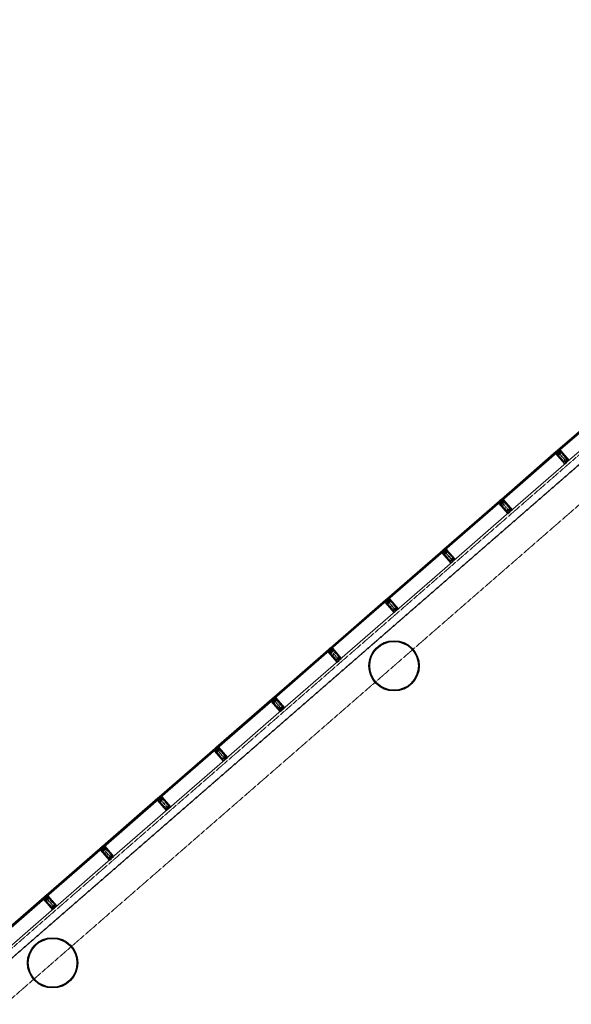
# Model space of a CAD drawing. Header units: millimetres. Extents: x 98667 to 994031, y -2704 to 533009.
# Tile 138 of 153: x 515683 to 526657, y 304836 to 324408. Entities that reach past the tile are written whole.
import ezdxf

# ---------------------------------------------------------------- set-up
doc = ezdxf.new("R2010")
doc.units = ezdxf.units.MM
for name, pattern in [('AP03000E0$0$CENTER', [50.8, 31.75, -6.35, 6.35, -6.35]), ('AP03000E0$0$HIDDEN', [9.525, 6.35, -3.175]), ('AP03000E0$0$HIDDENX2', [19.05, 12.7, -6.35])]:
    doc.linetypes.add(name, pattern=pattern)
doc.layers.add('A-COL ENCLOUSER INNER', color=1, linetype='Continuous')
doc.layers.add('A-COL ENCLOUSER OUTER', color=6, linetype='Continuous')
for name, color, linetype, lineweight in [('AP03000E0$0$A-FLOR-EDGE', 1, 'AP03000E0$0$HIDDENX2', 15), ('AP03000E0$0$A-GLAZ-FULL-EXTR', 2, 'Continuous', 20), ('AP03000E0$0$A-GLAZ-MULL-EXTR', 3, 'Continuous', 35), ('AP03000E0$0$A-WALL-FNSH', 1, 'Continuous', 15)]:
    doc.layers.add(name, color=color, linetype=linetype, lineweight=lineweight)
doc.layers.add('AP03000E0$0$A-GLAZ-FULL-OUTLINE', color=52, linetype='Continuous', plot=False)
doc.layers.add('AP03000E0$0$A-Slab Edge Guide', color=55, linetype='Continuous', lineweight=15, plot=False)

msp = doc.modelspace()

# ---------------------------------------------------------------- linework, layer by layer
at = {"color": 251, "linetype": 'AP03000E0$0$CENTER'}
for p, q in [((526568, 315613), (526372, 315839)), ((525436, 314629), (525240, 314855)), ((524304, 313644), (524108, 313871)), ((523172, 312660), (522975, 312887)), ((522040, 311676), (521843, 311903)), ((520908, 310692), (520711, 310919)), ((519776, 309708), (519579, 309935)), ((518644, 308724), (518447, 308950)), ((517512, 307740), (517315, 307966)), ((516380, 306756), (516183, 306982))]:
    msp.add_line(p, q, dxfattribs=at)
at = {"layer": 'A-COL ENCLOUSER INNER', "color": 251}
for centre, radius in [((523131, 311564), 494), ((523131, 311564), 485), ((516338, 305660), 494), ((516338, 305660), 485)]:
    msp.add_circle(centre, radius, dxfattribs=at)
at = {"layer": 'A-COL ENCLOUSER OUTER', "color": 251}
for centre in [(523131, 311564), (516338, 305660)]:
    msp.add_circle(centre, 500, dxfattribs=at)
at = {"layer": 'AP03000E0$0$A-FLOR-EDGE', "color": 251, "linetype": 'AP03000E0$0$HIDDEN'}
msp.add_line((461507, 258989), (576978, 359366), dxfattribs=at)
at = {"layer": 'AP03000E0$0$A-GLAZ-FULL-EXTR', "color": 251}
for p, q in [((526385, 315851), (527491, 316812)), ((527498, 316803), (526393, 315841)), ((526401, 315832), (527506, 316794)), ((527510, 316789), (526405, 315828)), ((526582, 315624), (527687, 316585)), ((525253, 314866), (526358, 315828)), ((526366, 315819), (525261, 314857)), ((525269, 314848), (526374, 315809)), ((526378, 315805), (525272, 314844)), ((526353, 315807), (526361, 315798)), ((526359, 315808), (526355, 315804)), ((526355, 315804), (526359, 315800)), ((526366, 315819), (526357, 315811)), ((526357, 315811), (526365, 315802)), ((526358, 315828), (526366, 315819)), ((526363, 315804), (526359, 315808)), ((526359, 315800), (526363, 315804)), ((526365, 315802), (526374, 315809)), ((526374, 315809), (526366, 315819)), ((526374, 315809), (526378, 315805)), ((526393, 315841), (526385, 315851)), ((526393, 315841), (526402, 315849)), ((526401, 315832), (526393, 315841)), ((526410, 315840), (526401, 315832)), ((526405, 315828), (526401, 315832)), ((526402, 315849), (526410, 315840)), ((526404, 315847), (526408, 315851)), ((526408, 315843), (526404, 315847)), ((526406, 315853), (526414, 315844)), ((526408, 315851), (526412, 315846)), ((526412, 315846), (526408, 315843)), ((525450, 314640), (526555, 315601)), ((524121, 313882), (525226, 314843)), ((525234, 314834), (524129, 313873)), ((524136, 313864), (525242, 314825)), ((525246, 314821), (524140, 313860)), ((525221, 314823), (525229, 314814)), ((525227, 314824), (525223, 314820)), ((525223, 314820), (525227, 314816)), ((525234, 314834), (525225, 314827)), ((525225, 314827), (525233, 314817)), ((525226, 314843), (525234, 314834)), ((525231, 314820), (525227, 314824)), ((525227, 314816), (525231, 314820)), ((525233, 314817), (525242, 314825)), ((525242, 314825), (525234, 314834)), ((525242, 314825), (525246, 314821)), ((525261, 314857), (525253, 314866)), ((525261, 314857), (525270, 314865)), ((525269, 314848), (525261, 314857)), ((525278, 314856), (525269, 314848)), ((525272, 314844), (525269, 314848)), ((525270, 314865), (525278, 314856)), ((525272, 314863), (525276, 314867)), ((525276, 314858), (525272, 314863)), ((525274, 314869), (525282, 314860)), ((525276, 314867), (525280, 314862)), ((525280, 314862), (525276, 314858)), ((524318, 313656), (525423, 314617)), ((522989, 312898), (524094, 313859)), ((524102, 313850), (522997, 312889)), ((523004, 312880), (524110, 313841)), ((524114, 313837), (523008, 312876)), ((524089, 313839), (524096, 313829)), ((524095, 313840), (524091, 313836)), ((524091, 313836), (524095, 313832)), ((524102, 313850), (524093, 313842)), ((524093, 313842), (524101, 313833)), ((524094, 313859), (524102, 313850)), ((524099, 313836), (524095, 313840)), ((524095, 313832), (524099, 313836)), ((524101, 313833), (524110, 313841)), ((524110, 313841), (524102, 313850)), ((524110, 313841), (524114, 313837)), ((524129, 313873), (524121, 313882)), ((524129, 313873), (524138, 313881)), ((524136, 313864), (524129, 313873)), ((524146, 313872), (524136, 313864)), ((524140, 313860), (524136, 313864)), ((524138, 313881), (524146, 313872)), ((524140, 313879), (524144, 313883)), ((524144, 313874), (524140, 313879)), ((524142, 313885), (524150, 313876)), ((524144, 313883), (524148, 313878)), ((524148, 313878), (524144, 313874)), ((523186, 312672), (524291, 313633)), ((521857, 311914), (522962, 312875)), ((522970, 312866), (521864, 311905)), ((521872, 311896), (522978, 312857)), ((522982, 312853), (521876, 311892)), ((522957, 312854), (522964, 312845)), ((522963, 312856), (522959, 312852)), ((522959, 312852), (522962, 312848)), ((522970, 312866), (522961, 312858)), ((522961, 312858), (522969, 312849)), ((522962, 312875), (522970, 312866)), ((522962, 312848), (522967, 312852)), ((522967, 312852), (522963, 312856)), ((522969, 312849), (522978, 312857)), ((522978, 312857), (522970, 312866)), ((522978, 312857), (522982, 312853)), ((522997, 312889), (522989, 312898)), ((522997, 312889), (523006, 312897)), ((523004, 312880), (522997, 312889)), ((523013, 312888), (523004, 312880)), ((523008, 312876), (523004, 312880)), ((523006, 312897), (523013, 312888)), ((523008, 312895), (523012, 312899)), ((523012, 312890), (523008, 312895)), ((523010, 312901), (523018, 312892)), ((523012, 312899), (523016, 312894)), ((523016, 312894), (523012, 312890)), ((522053, 311688), (523159, 312649)), ((520725, 310930), (521830, 311891)), ((521838, 311882), (520732, 310921)), ((520740, 310912), (521846, 311873)), ((521850, 311869), (520744, 310907)), ((521824, 311870), (521832, 311861)), ((521831, 311872), (521826, 311868)), ((521826, 311868), (521830, 311864)), ((521838, 311882), (521829, 311874)), ((521829, 311874), (521837, 311865)), ((521830, 311891), (521838, 311882)), ((521830, 311864), (521835, 311867)), ((521835, 311867), (521831, 311872)), ((521837, 311865), (521846, 311873)), ((521846, 311873), (521838, 311882)), ((521846, 311873), (521850, 311869)), ((521864, 311905), (521857, 311914)), ((521864, 311905), (521874, 311913)), ((521872, 311896), (521864, 311905)), ((521881, 311904), (521872, 311896)), ((521876, 311892), (521872, 311896)), ((521874, 311913), (521881, 311904)), ((521876, 311911), (521880, 311915)), ((521879, 311906), (521876, 311911)), ((521878, 311917), (521886, 311908)), ((521884, 311910), (521879, 311906)), ((521880, 311915), (521884, 311910)), ((520921, 310704), (522027, 311665)), ((519592, 309946), (520698, 310907)), ((520706, 310898), (519600, 309937)), ((519608, 309928), (520714, 310889)), ((520718, 310884), (519612, 309923)), ((520692, 310886), (520700, 310877)), ((520699, 310888), (520694, 310884)), ((520694, 310884), (520698, 310879)), ((520706, 310898), (520697, 310890)), ((520697, 310890), (520705, 310881)), ((520698, 310907), (520706, 310898)), ((520698, 310879), (520703, 310883)), ((520703, 310883), (520699, 310888)), ((520705, 310881), (520714, 310889)), ((520714, 310889), (520706, 310898)), ((520714, 310889), (520718, 310884)), ((520732, 310921), (520725, 310930)), ((520732, 310921), (520741, 310929)), ((520740, 310912), (520732, 310921)), ((520749, 310920), (520740, 310912)), ((520744, 310907), (520740, 310912)), ((520741, 310929), (520749, 310920)), ((520743, 310927), (520748, 310931)), ((520747, 310922), (520743, 310927)), ((520746, 310933), (520754, 310924)), ((520752, 310926), (520747, 310922)), ((520748, 310931), (520752, 310926)), ((519789, 309720), (520895, 310681)), ((518460, 308962), (519566, 309923)), ((519574, 309914), (518468, 308953)), ((518476, 308944), (519582, 309905)), ((519586, 309900), (518480, 308939)), ((519560, 309902), (519568, 309893)), ((519567, 309904), (519562, 309900)), ((519562, 309900), (519566, 309895)), ((519574, 309914), (519565, 309906)), ((519565, 309906), (519573, 309897)), ((519566, 309923), (519574, 309914)), ((519566, 309895), (519571, 309899)), ((519571, 309899), (519567, 309904)), ((519573, 309897), (519582, 309905)), ((519582, 309905), (519574, 309914)), ((519582, 309905), (519586, 309900)), ((519600, 309937), (519592, 309946)), ((519600, 309937), (519609, 309945)), ((519608, 309928), (519600, 309937)), ((519617, 309936), (519608, 309928)), ((519612, 309923), (519608, 309928)), ((519609, 309945), (519617, 309936)), ((519611, 309943), (519616, 309946)), ((519615, 309938), (519611, 309943)), ((519614, 309949), (519622, 309940)), ((519620, 309942), (519615, 309938)), ((519616, 309946), (519620, 309942)), ((518657, 308735), (519763, 309697)), ((517328, 307978), (518434, 308939)), ((518442, 308930), (517336, 307969)), ((517344, 307960), (518450, 308921)), ((518454, 308916), (517348, 307955)), ((518428, 308918), (518436, 308909)), ((518435, 308920), (518430, 308916)), ((518430, 308916), (518434, 308911)), ((518442, 308930), (518433, 308922)), ((518433, 308922), (518441, 308913)), ((518434, 308939), (518442, 308930)), ((518434, 308911), (518439, 308915)), ((518439, 308915), (518435, 308920)), ((518441, 308913), (518450, 308921)), ((518450, 308921), (518442, 308930)), ((518450, 308921), (518454, 308916)), ((518468, 308953), (518460, 308962)), ((518468, 308953), (518477, 308961)), ((518476, 308944), (518468, 308953)), ((518485, 308952), (518476, 308944)), ((518480, 308939), (518476, 308944)), ((518477, 308961), (518485, 308952)), ((518479, 308958), (518484, 308962)), ((518483, 308954), (518479, 308958)), ((518482, 308965), (518490, 308956)), ((518488, 308958), (518483, 308954)), ((518484, 308962), (518488, 308958)), ((517525, 307751), (518631, 308713)), ((516196, 306994), (517302, 307955)), ((517310, 307946), (516204, 306985)), ((516212, 306976), (517318, 307937)), ((517322, 307932), (516216, 306971)), ((517296, 307934), (517304, 307925)), ((517303, 307936), (517298, 307932)), ((517298, 307932), (517302, 307927)), ((517310, 307946), (517301, 307938)), ((517301, 307938), (517309, 307929)), ((517302, 307955), (517310, 307946)), ((517302, 307927), (517307, 307931)), ((517307, 307931), (517303, 307936)), ((517309, 307929), (517318, 307937)), ((517318, 307937), (517310, 307946)), ((517318, 307937), (517322, 307932)), ((517336, 307969), (517328, 307978)), ((517336, 307969), (517345, 307977)), ((517344, 307960), (517336, 307969)), ((517353, 307968), (517344, 307960)), ((517348, 307955), (517344, 307960)), ((517345, 307977), (517353, 307968)), ((517347, 307974), (517352, 307978)), ((517351, 307970), (517347, 307974)), ((517350, 307981), (517358, 307972)), ((517356, 307974), (517351, 307970)), ((517352, 307978), (517356, 307974)), ((516393, 306767), (517499, 307728)), ((515064, 306010), (516170, 306971)), ((516178, 306962), (515072, 306001)), ((515080, 305992), (516186, 306953)), ((516190, 306948), (515084, 305987)), ((516164, 306950), (516172, 306941)), ((516171, 306952), (516166, 306948)), ((516166, 306948), (516170, 306943)), ((516178, 306962), (516169, 306954)), ((516169, 306954), (516177, 306945)), ((516170, 306971), (516178, 306962)), ((516170, 306943), (516175, 306947)), ((516175, 306947), (516171, 306952)), ((516177, 306945), (516186, 306953)), ((516186, 306953), (516178, 306962)), ((516186, 306953), (516190, 306948)), ((516204, 306985), (516196, 306994)), ((516204, 306985), (516213, 306993)), ((516212, 306976), (516204, 306985)), ((516221, 306983), (516212, 306976)), ((516216, 306971), (516212, 306976)), ((516213, 306993), (516221, 306983)), ((516215, 306990), (516220, 306994)), ((516219, 306986), (516215, 306990)), ((516218, 306996), (516226, 306987)), ((516224, 306990), (516219, 306986)), ((516220, 306994), (516224, 306990)), ((515261, 305783), (516367, 306744))]:
    msp.add_line(p, q, dxfattribs=at)
at = {"layer": 'AP03000E0$0$A-GLAZ-FULL-EXTR', "color": 251, "linetype": 'Continuous'}
for p, q in [((526358, 315811), (526373, 315811)), ((526359, 315808), (526373, 315808)), ((526360, 315808), (526360, 315813)), ((526362, 315815), (526370, 315815)), ((526362, 315805), (526369, 315805)), ((526363, 315804), (526363, 315815)), ((526365, 315818), (526367, 315818)), ((526365, 315802), (526365, 315802)), ((526366, 315802), (526366, 315818)), ((526369, 315805), (526369, 315815)), ((526372, 315808), (526372, 315812)), ((526394, 315840), (526409, 315840)), ((526395, 315843), (526407, 315843)), ((526395, 315839), (526395, 315843)), ((526397, 315837), (526405, 315837)), ((526398, 315846), (526405, 315846)), ((526398, 315836), (526398, 315846)), ((526400, 315833), (526402, 315833)), ((526401, 315833), (526401, 315849)), ((526404, 315835), (526404, 315847)), ((526407, 315838), (526407, 315843)), ((525225, 314827), (525225, 314827)), ((525226, 314825), (525242, 314825)), ((525228, 314829), (525239, 314829)), ((525228, 314823), (525228, 314829)), ((525229, 314822), (525239, 314822)), ((525231, 314832), (525237, 314832)), ((525232, 314819), (525232, 314832)), ((525232, 314819), (525235, 314819)), ((525235, 314819), (525235, 314834)), ((525238, 314822), (525238, 314830)), ((525241, 314824), (525241, 314827)), ((525261, 314857), (525277, 314857)), ((525263, 314854), (525263, 314860)), ((525264, 314860), (525274, 314860)), ((525264, 314854), (525275, 314854)), ((525267, 314851), (525267, 314863)), ((525267, 314851), (525271, 314851)), ((525268, 314863), (525271, 314863)), ((525270, 314849), (525270, 314865)), ((525273, 314852), (525273, 314862)), ((525276, 314855), (525276, 314858)), ((524093, 313843), (524109, 313843)), ((524094, 313841), (524094, 313843)), ((524096, 313839), (524108, 313839)), ((524097, 313846), (524106, 313846)), ((524097, 313838), (524097, 313846)), ((524099, 313836), (524104, 313836)), ((524100, 313834), (524100, 313849)), ((524101, 313849), (524103, 313849)), ((524104, 313836), (524104, 313849)), ((524107, 313838), (524107, 313845)), ((524110, 313841), (524110, 313841)), ((524129, 313873), (524129, 313874)), ((524130, 313874), (524144, 313874)), ((524131, 313871), (524144, 313871)), ((524132, 313869), (524132, 313876)), ((524133, 313877), (524141, 313877)), ((524133, 313868), (524141, 313868)), ((524135, 313865), (524135, 313879)), ((524136, 313865), (524137, 313865)), ((524137, 313881), (524138, 313881)), ((524139, 313866), (524139, 313880)), ((524142, 313869), (524142, 313876)), ((524145, 313872), (524145, 313873)), ((522963, 312860), (522976, 312860)), ((522963, 312856), (522963, 312860)), ((522963, 312857), (522977, 312857)), ((522965, 312853), (522974, 312853)), ((522966, 312863), (522973, 312863)), ((522966, 312853), (522966, 312863)), ((522968, 312850), (522970, 312850)), ((522969, 312850), (522969, 312865)), ((522970, 312866), (522970, 312866)), ((522972, 312852), (522972, 312864)), ((522976, 312855), (522976, 312860)), ((522997, 312888), (523013, 312888)), ((522998, 312888), (522998, 312890)), ((522999, 312891), (523011, 312891)), ((523000, 312885), (523010, 312885)), ((523001, 312884), (523001, 312893)), ((523003, 312895), (523008, 312895)), ((523003, 312882), (523006, 312882)), ((523004, 312880), (523004, 312896)), ((523007, 312883), (523007, 312895)), ((523011, 312886), (523011, 312891)), ((521829, 311874), (521845, 311874)), ((521832, 311877), (521843, 311877)), ((521832, 311871), (521832, 311877)), ((521832, 311871), (521843, 311871)), ((521835, 311868), (521835, 311879)), ((521835, 311867), (521839, 311867)), ((521836, 311880), (521840, 311880)), ((521838, 311866), (521838, 311882)), ((521841, 311869), (521841, 311878)), ((521844, 311872), (521844, 311875)), ((521865, 311905), (521880, 311905)), ((521867, 311902), (521867, 311907)), ((521867, 311902), (521879, 311902)), ((521869, 311909), (521877, 311909)), ((521870, 311899), (521870, 311910)), ((521870, 311899), (521876, 311899)), ((521872, 311912), (521875, 311912)), ((521873, 311897), (521873, 311913)), ((521876, 311899), (521876, 311910)), ((521879, 311902), (521879, 311906)), ((520697, 310890), (520697, 310891)), ((520698, 310891), (520712, 310891)), ((520699, 310888), (520713, 310888)), ((520701, 310886), (520701, 310893)), ((520702, 310894), (520709, 310894)), ((520702, 310885), (520709, 310885)), ((520704, 310882), (520704, 310896)), ((520705, 310897), (520707, 310897)), ((520705, 310882), (520705, 310882)), ((520707, 310883), (520707, 310897)), ((520710, 310886), (520710, 310893)), ((520713, 310888), (520713, 310890)), ((520732, 310921), (520732, 310921)), ((520734, 310923), (520747, 310923)), ((520734, 310919), (520749, 310919)), ((520736, 310917), (520736, 310924)), ((520737, 310916), (520745, 310916)), ((520738, 310926), (520744, 310926)), ((520739, 310914), (520739, 310927)), ((520739, 310913), (520742, 310913)), ((520742, 310913), (520742, 310928)), ((520745, 310916), (520745, 310925)), ((520748, 310919), (520748, 310921)), ((519566, 309905), (519566, 309907)), ((519566, 309905), (519582, 309905)), ((519567, 309908), (519579, 309908)), ((519569, 309901), (519569, 309910)), ((519569, 309902), (519578, 309902)), ((519571, 309911), (519576, 309911)), ((519571, 309899), (519575, 309899)), ((519573, 309897), (519573, 309913)), ((519576, 309900), (519576, 309912)), ((519579, 309902), (519579, 309908)), ((519601, 309936), (519601, 309938)), ((519601, 309937), (519617, 309937)), ((519603, 309934), (519615, 309933)), ((519604, 309932), (519604, 309941)), ((519604, 309940), (519614, 309940)), ((519606, 309930), (519611, 309930)), ((519607, 309943), (519611, 309943)), ((519608, 309929), (519608, 309943)), ((519611, 309930), (519611, 309943)), ((519614, 309933), (519614, 309940)), ((519617, 309936), (519617, 309936)), ((518433, 308922), (518449, 308922)), ((518435, 308919), (518435, 308924)), ((518435, 308919), (518448, 308919)), ((518437, 308925), (518446, 308925)), ((518438, 308916), (518438, 308927)), ((518438, 308916), (518444, 308916)), ((518440, 308929), (518443, 308929)), ((518441, 308914), (518441, 308930)), ((518445, 308916), (518445, 308927)), ((518448, 308919), (518448, 308923)), ((518469, 308954), (518483, 308954)), ((518470, 308951), (518470, 308954)), ((518470, 308951), (518484, 308951)), ((518473, 308957), (518481, 308957)), ((518473, 308947), (518473, 308957)), ((518473, 308948), (518480, 308947)), ((518476, 308944), (518477, 308960)), ((518476, 308944), (518477, 308944)), ((518477, 308960), (518478, 308960)), ((518480, 308947), (518480, 308958)), ((518483, 308950), (518483, 308954)), ((517302, 307936), (517317, 307936)), ((517303, 307939), (517315, 307939)), ((517304, 307934), (517304, 307941)), ((517305, 307933), (517313, 307933)), ((517306, 307943), (517313, 307943)), ((517307, 307931), (517307, 307943)), ((517308, 307930), (517310, 307930)), ((517310, 307946), (517310, 307946)), ((517310, 307930), (517310, 307945)), ((517313, 307933), (517313, 307942)), ((517317, 307936), (517317, 307938)), ((517337, 307968), (517353, 307968)), ((517339, 307971), (517350, 307971)), ((517339, 307966), (517339, 307971)), ((517340, 307965), (517350, 307965)), ((517342, 307962), (517342, 307974)), ((517343, 307974), (517347, 307974)), ((517343, 307962), (517346, 307962)), ((517345, 307961), (517345, 307977)), ((517348, 307964), (517349, 307973)), ((517352, 307966), (517352, 307969)), ((516169, 306954), (516185, 306953)), ((516170, 306953), (516170, 306955)), ((516172, 306957), (516182, 306957)), ((516172, 306950), (516183, 306950)), ((516173, 306949), (516173, 306957)), ((516175, 306947), (516179, 306947)), ((516176, 306960), (516179, 306960)), ((516176, 306946), (516176, 306960)), ((516179, 306947), (516179, 306960)), ((516182, 306950), (516182, 306956)), ((516185, 306953), (516185, 306953)), ((516205, 306985), (516220, 306985)), ((516205, 306984), (516205, 306985)), ((516207, 306982), (516219, 306982)), ((516208, 306988), (516217, 306988)), ((516208, 306981), (516208, 306988)), ((516209, 306979), (516216, 306979)), ((516211, 306977), (516211, 306991)), ((516212, 306991), (516214, 306991)), ((516214, 306977), (516214, 306991)), ((516217, 306980), (516217, 306988)), ((516221, 306983), (516221, 306984))]:
    msp.add_line(p, q, dxfattribs=at)
at = {"layer": 'AP03000E0$0$A-GLAZ-FULL-OUTLINE', "color": 251, "linetype": 'Continuous'}
msp.add_line((508259, 300094), (563771, 348350), dxfattribs=at)
at = {"layer": 'AP03000E0$0$A-GLAZ-MULL-EXTR', "color": 251}
for p, q in [((526367, 315795), (526346, 315777)), ((526346, 315777), (526353, 315777)), ((526385, 315804), (526353, 315777)), ((526353, 315777), (526370, 315791)), ((526353, 315777), (526356, 315773)), ((526356, 315773), (526527, 315577)), ((526359, 315775), (526388, 315801)), ((526396, 315732), (526359, 315775)), ((526366, 315834), (526362, 315831)), ((526362, 315831), (526385, 315804)), ((526392, 315804), (526366, 315834)), ((526370, 315791), (526367, 315795)), ((526381, 315847), (526377, 315844)), ((526377, 315844), (526404, 315814)), ((526404, 315821), (526381, 315847)), ((526388, 315801), (526390, 315798)), ((526390, 315798), (526422, 315826)), ((526420, 315828), (526392, 315804)), ((526527, 315581), (526396, 315732)), ((526436, 315849), (526404, 315821)), ((526404, 315814), (526407, 315817)), ((526407, 315817), (526437, 315843)), ((526416, 315838), (526437, 315856)), ((526419, 315834), (526416, 315838)), ((526436, 315849), (526419, 315834)), ((526422, 315826), (526420, 315828)), ((526437, 315856), (526436, 315849)), ((526439, 315845), (526436, 315849)), ((526437, 315843), (526475, 315800)), ((526610, 315649), (526439, 315845)), ((526475, 315800), (526606, 315649)), ((526527, 315577), (526565, 315609)), ((526559, 315608), (526527, 315581)), ((526589, 315638), (526557, 315611)), ((526557, 315611), (526559, 315608)), ((526563, 315612), (526591, 315636)), ((526565, 315609), (526563, 315612)), ((526606, 315649), (526574, 315621)), ((526574, 315621), (526576, 315619)), ((526576, 315619), (526610, 315649)), ((526591, 315636), (526589, 315638)), ((525235, 314811), (525214, 314793)), ((525214, 314793), (525221, 314792)), ((525253, 314820), (525221, 314792)), ((525221, 314792), (525238, 314807)), ((525221, 314792), (525224, 314789)), ((525224, 314789), (525395, 314592)), ((525227, 314791), (525256, 314817)), ((525264, 314748), (525227, 314791)), ((525234, 314850), (525230, 314847)), ((525230, 314847), (525253, 314820)), ((525260, 314820), (525234, 314850)), ((525238, 314807), (525235, 314811)), ((525249, 314863), (525245, 314860)), ((525245, 314860), (525272, 314830)), ((525272, 314837), (525249, 314863)), ((525256, 314817), (525258, 314814)), ((525258, 314814), (525290, 314842)), ((525288, 314844), (525260, 314820)), ((525395, 314597), (525264, 314748)), ((525304, 314865), (525272, 314837)), ((525272, 314830), (525275, 314833)), ((525275, 314833), (525305, 314859)), ((525284, 314854), (525305, 314872)), ((525287, 314850), (525284, 314854)), ((525304, 314865), (525287, 314850)), ((525290, 314842), (525288, 314844)), ((525305, 314872), (525304, 314865)), ((525307, 314861), (525304, 314865)), ((525305, 314859), (525342, 314816)), ((525478, 314665), (525307, 314861)), ((525342, 314816), (525474, 314665)), ((525395, 314592), (525433, 314625)), ((525427, 314624), (525395, 314597)), ((525457, 314654), (525425, 314627)), ((525425, 314627), (525427, 314624)), ((525431, 314628), (525459, 314652)), ((525433, 314625), (525431, 314628)), ((525474, 314665), (525442, 314637)), ((525442, 314637), (525444, 314635)), ((525444, 314635), (525478, 314665)), ((525459, 314652), (525457, 314654)), ((524103, 313827), (524082, 313809)), ((524082, 313809), (524089, 313808)), ((524121, 313836), (524089, 313808)), ((524089, 313808), (524106, 313823)), ((524089, 313808), (524092, 313805)), ((524092, 313805), (524263, 313608)), ((524095, 313807), (524124, 313832)), ((524132, 313764), (524095, 313807)), ((524102, 313866), (524098, 313863)), ((524098, 313863), (524121, 313836)), ((524128, 313836), (524102, 313866)), ((524106, 313823), (524103, 313827)), ((524117, 313879), (524113, 313876)), ((524113, 313876), (524139, 313846)), ((524140, 313853), (524117, 313879)), ((524124, 313832), (524126, 313830)), ((524126, 313830), (524158, 313858)), ((524156, 313860), (524128, 313836)), ((524263, 313613), (524132, 313764)), ((524139, 313846), (524143, 313849)), ((524172, 313881), (524140, 313853)), ((524143, 313849), (524173, 313875)), ((524152, 313870), (524173, 313888)), ((524155, 313866), (524152, 313870)), ((524172, 313881), (524155, 313866)), ((524158, 313858), (524156, 313860)), ((524173, 313888), (524172, 313881)), ((524175, 313877), (524172, 313881)), ((524173, 313875), (524210, 313832)), ((524346, 313681), (524175, 313877)), ((524210, 313832), (524342, 313681)), ((524263, 313608), (524301, 313641)), ((524295, 313640), (524263, 313613)), ((524325, 313670), (524293, 313642)), ((524293, 313642), (524295, 313640)), ((524299, 313643), (524327, 313668)), ((524301, 313641), (524299, 313643)), ((524342, 313681), (524310, 313653)), ((524310, 313653), (524312, 313651)), ((524312, 313651), (524346, 313681)), ((524327, 313668), (524325, 313670)), ((522971, 312843), (522950, 312825)), ((522950, 312825), (522957, 312824)), ((522989, 312852), (522957, 312824)), ((522957, 312824), (522974, 312839)), ((522957, 312824), (522960, 312821)), ((522960, 312821), (523131, 312624)), ((522962, 312822), (522992, 312848)), ((523000, 312779), (522962, 312822)), ((522970, 312882), (522966, 312879)), ((522966, 312879), (522989, 312852)), ((522996, 312852), (522970, 312882)), ((522974, 312839), (522971, 312843)), ((522985, 312895), (522981, 312892)), ((522981, 312892), (523007, 312862)), ((523008, 312869), (522985, 312895)), ((522992, 312848), (522994, 312846)), ((522994, 312846), (523026, 312874)), ((523024, 312876), (522996, 312852)), ((523131, 312629), (523000, 312779)), ((523007, 312862), (523011, 312865)), ((523040, 312896), (523008, 312869)), ((523011, 312865), (523041, 312891)), ((523020, 312885), (523040, 312904)), ((523023, 312882), (523020, 312885)), ((523040, 312896), (523023, 312882)), ((523026, 312874), (523024, 312876)), ((523040, 312904), (523040, 312896)), ((523043, 312893), (523040, 312896)), ((523041, 312891), (523078, 312848)), ((523214, 312696), (523043, 312893)), ((523078, 312848), (523210, 312697)), ((523131, 312624), (523169, 312657)), ((523163, 312656), (523131, 312629)), ((523193, 312686), (523161, 312658)), ((523161, 312658), (523163, 312656)), ((523167, 312659), (523194, 312684)), ((523169, 312657), (523167, 312659)), ((523210, 312697), (523178, 312669)), ((523178, 312669), (523180, 312667)), ((523180, 312667), (523214, 312696)), ((523194, 312684), (523193, 312686)), ((521839, 311859), (521818, 311841)), ((521818, 311841), (521825, 311840)), ((521857, 311868), (521825, 311840)), ((521825, 311840), (521842, 311855)), ((521825, 311840), (521828, 311836)), ((521828, 311836), (521999, 311640)), ((521830, 311838), (521860, 311864)), ((521868, 311795), (521830, 311838)), ((521838, 311898), (521834, 311894)), ((521834, 311894), (521857, 311868)), ((521864, 311868), (521838, 311898)), ((521842, 311855), (521839, 311859)), ((521853, 311911), (521849, 311908)), ((521849, 311908), (521875, 311877)), ((521876, 311884), (521853, 311911)), ((521860, 311864), (521862, 311862)), ((521862, 311862), (521894, 311890)), ((521892, 311892), (521864, 311868)), ((521999, 311644), (521868, 311795)), ((521875, 311877), (521879, 311881)), ((521908, 311912), (521876, 311884)), ((521879, 311881), (521909, 311907)), ((521888, 311901), (521908, 311919)), ((521891, 311898), (521888, 311901)), ((521908, 311912), (521891, 311898)), ((521894, 311890), (521892, 311892)), ((521908, 311919), (521908, 311912)), ((521911, 311909), (521908, 311912)), ((521909, 311907), (521946, 311864)), ((522082, 311712), (521911, 311909)), ((521946, 311864), (522078, 311713)), ((521999, 311640), (522036, 311673)), ((522031, 311672), (521999, 311644)), ((522060, 311702), (522029, 311674)), ((522029, 311674), (522031, 311672)), ((522034, 311675), (522062, 311700)), ((522036, 311673), (522034, 311675)), ((522078, 311713), (522046, 311685)), ((522046, 311685), (522048, 311683)), ((522048, 311683), (522082, 311712)), ((522062, 311700), (522060, 311702)), ((520707, 310875), (520686, 310857)), ((520686, 310857), (520693, 310856)), ((520725, 310884), (520693, 310856)), ((520693, 310856), (520710, 310871)), ((520693, 310856), (520696, 310852)), ((520696, 310852), (520867, 310656)), ((520698, 310854), (520728, 310880)), ((520736, 310811), (520698, 310854)), ((520706, 310914), (520702, 310910)), ((520702, 310910), (520725, 310884)), ((520732, 310883), (520706, 310914)), ((520710, 310871), (520707, 310875)), ((520721, 310927), (520717, 310924)), ((520717, 310924), (520743, 310893)), ((520744, 310900), (520721, 310927)), ((520728, 310880), (520730, 310878)), ((520730, 310878), (520762, 310906)), ((520760, 310908), (520732, 310883)), ((520867, 310660), (520736, 310811)), ((520743, 310893), (520747, 310897)), ((520776, 310928), (520744, 310900)), ((520747, 310897), (520777, 310923)), ((520756, 310917), (520776, 310935)), ((520759, 310914), (520756, 310917)), ((520776, 310928), (520759, 310914)), ((520762, 310906), (520760, 310908)), ((520776, 310935), (520776, 310928)), ((520779, 310925), (520776, 310928)), ((520777, 310923), (520814, 310880)), ((520950, 310728), (520779, 310925)), ((520814, 310880), (520945, 310729)), ((520867, 310656), (520904, 310689)), ((520899, 310688), (520867, 310660)), ((520928, 310718), (520897, 310690)), ((520897, 310690), (520899, 310688)), ((520902, 310691), (520930, 310715)), ((520904, 310689), (520902, 310691)), ((520945, 310729), (520914, 310701)), ((520914, 310701), (520916, 310699)), ((520916, 310699), (520950, 310728)), ((520930, 310715), (520928, 310718)), ((519574, 309891), (519554, 309873)), ((519554, 309873), (519561, 309872)), ((519593, 309900), (519561, 309872)), ((519561, 309872), (519578, 309887)), ((519561, 309872), (519564, 309868)), ((519564, 309868), (519735, 309672)), ((519566, 309870), (519596, 309896)), ((519604, 309827), (519566, 309870)), ((519574, 309930), (519570, 309926)), ((519570, 309926), (519593, 309900)), ((519600, 309899), (519574, 309930)), ((519578, 309887), (519574, 309891)), ((519589, 309943), (519585, 309939)), ((519585, 309939), (519611, 309909)), ((519612, 309916), (519589, 309943)), ((519596, 309896), (519598, 309894)), ((519598, 309894), (519630, 309921)), ((519628, 309924), (519600, 309899)), ((519735, 309676), (519604, 309827)), ((519611, 309909), (519615, 309913)), ((519644, 309944), (519612, 309916)), ((519615, 309913), (519645, 309938)), ((519623, 309933), (519644, 309951)), ((519627, 309929), (519623, 309933)), ((519644, 309944), (519627, 309929)), ((519630, 309921), (519628, 309924)), ((519644, 309951), (519644, 309944)), ((519647, 309940), (519644, 309944)), ((519645, 309938), (519682, 309895)), ((519818, 309744), (519647, 309940)), ((519682, 309895), (519813, 309744)), ((519735, 309672), (519772, 309705)), ((519767, 309704), (519735, 309676)), ((519796, 309734), (519765, 309706)), ((519765, 309706), (519767, 309704)), ((519770, 309707), (519798, 309731)), ((519772, 309705), (519770, 309707)), ((519813, 309744), (519782, 309717)), ((519782, 309717), (519784, 309715)), ((519784, 309715), (519818, 309744)), ((519798, 309731), (519796, 309734)), ((518442, 308906), (518422, 308888)), ((518422, 308888), (518429, 308888)), ((518461, 308916), (518429, 308888)), ((518429, 308888), (518446, 308903)), ((518429, 308888), (518432, 308884)), ((518432, 308884), (518603, 308688)), ((518434, 308886), (518464, 308912)), ((518472, 308843), (518434, 308886)), ((518442, 308946), (518438, 308942)), ((518438, 308942), (518461, 308916)), ((518468, 308915), (518442, 308946)), ((518446, 308903), (518442, 308906)), ((518457, 308959), (518453, 308955)), ((518453, 308955), (518479, 308925)), ((518480, 308932), (518457, 308959)), ((518464, 308912), (518466, 308910)), ((518466, 308910), (518498, 308937)), ((518496, 308940), (518468, 308915)), ((518479, 308925), (518483, 308928)), ((518512, 308960), (518480, 308932)), ((518483, 308928), (518513, 308954)), ((518491, 308949), (518512, 308967)), ((518495, 308945), (518491, 308949)), ((518512, 308960), (518495, 308945)), ((518498, 308937), (518496, 308940)), ((518512, 308967), (518512, 308960)), ((518515, 308956), (518512, 308960)), ((518513, 308954), (518550, 308911)), ((518686, 308760), (518515, 308956)), ((518550, 308911), (518681, 308760)), ((518603, 308692), (518472, 308843)), ((518603, 308688), (518640, 308721)), ((518635, 308720), (518603, 308692)), ((518664, 308750), (518633, 308722)), ((518633, 308722), (518635, 308720)), ((518638, 308723), (518666, 308747)), ((518640, 308721), (518638, 308723)), ((518681, 308760), (518650, 308733)), ((518650, 308733), (518652, 308731)), ((518652, 308731), (518686, 308760)), ((518666, 308747), (518664, 308750)), ((517310, 307922), (517290, 307904)), ((517290, 307904), (517297, 307904)), ((517329, 307932), (517297, 307904)), ((517297, 307904), (517314, 307919)), ((517297, 307904), (517300, 307900)), ((517300, 307900), (517470, 307704)), ((517302, 307902), (517332, 307928)), ((517340, 307859), (517302, 307902)), ((517309, 307961), (517306, 307958)), ((517306, 307958), (517329, 307932)), ((517336, 307931), (517309, 307961)), ((517314, 307919), (517310, 307922)), ((517325, 307975), (517321, 307971)), ((517321, 307971), (517347, 307941)), ((517348, 307948), (517325, 307975)), ((517332, 307928), (517334, 307926)), ((517334, 307926), (517366, 307953)), ((517364, 307956), (517336, 307931)), ((517347, 307941), (517351, 307944)), ((517380, 307976), (517348, 307948)), ((517351, 307944), (517381, 307970)), ((517359, 307965), (517380, 307983)), ((517363, 307961), (517359, 307965)), ((517380, 307976), (517363, 307961)), ((517366, 307953), (517364, 307956)), ((517380, 307983), (517380, 307976)), ((517383, 307972), (517380, 307976)), ((517381, 307970), (517418, 307927)), ((517553, 307776), (517383, 307972)), ((517418, 307927), (517549, 307776)), ((517471, 307708), (517340, 307859)), ((517470, 307704), (517508, 307737)), ((517502, 307736), (517471, 307708)), ((517532, 307765), (517500, 307738)), ((517500, 307738), (517502, 307736)), ((517506, 307739), (517534, 307763)), ((517508, 307737), (517506, 307739)), ((517549, 307776), (517518, 307749)), ((517518, 307749), (517520, 307746)), ((517520, 307746), (517553, 307776)), ((517534, 307763), (517532, 307765)), ((516178, 306938), (516157, 306920)), ((516157, 306920), (516165, 306920)), ((516197, 306948), (516165, 306920)), ((516165, 306920), (516182, 306935)), ((516165, 306920), (516168, 306916)), ((516168, 306916), (516338, 306720)), ((516170, 306918), (516200, 306944)), ((516207, 306875), (516170, 306918)), ((516177, 306977), (516174, 306974)), ((516174, 306974), (516197, 306948)), ((516204, 306947), (516177, 306977)), ((516182, 306935), (516178, 306938)), ((516193, 306990), (516189, 306987)), ((516189, 306987), (516215, 306957)), ((516215, 306964), (516193, 306990)), ((516200, 306944), (516202, 306942)), ((516202, 306942), (516234, 306969)), ((516232, 306971), (516204, 306947)), ((516248, 306992), (516215, 306964)), ((516215, 306957), (516219, 306960)), ((516219, 306960), (516249, 306986)), ((516227, 306981), (516248, 306999)), ((516231, 306977), (516227, 306981)), ((516248, 306992), (516231, 306977)), ((516234, 306969), (516232, 306971)), ((516248, 306999), (516248, 306992)), ((516251, 306988), (516248, 306992)), ((516249, 306986), (516286, 306943)), ((516421, 306792), (516251, 306988)), ((516286, 306943), (516417, 306792)), ((516339, 306724), (516207, 306875)), ((516338, 306720), (516376, 306753)), ((516370, 306752), (516339, 306724)), ((516400, 306781), (516368, 306754)), ((516368, 306754), (516370, 306752)), ((516374, 306755), (516402, 306779)), ((516376, 306753), (516374, 306755)), ((516417, 306792), (516385, 306765)), ((516385, 306765), (516387, 306762)), ((516387, 306762), (516421, 306792)), ((516402, 306779), (516400, 306781))]:
    msp.add_line(p, q, dxfattribs=at)
at = {"layer": 'AP03000E0$0$A-GLAZ-MULL-EXTR', "color": 251, "linetype": 'Continuous'}
for p, q in [((526348, 315779), (526356, 315779)), ((526348, 315777), (526348, 315779)), ((526351, 315777), (526351, 315781)), ((526352, 315782), (526360, 315782)), ((526354, 315777), (526354, 315784)), ((526356, 315785), (526363, 315785)), ((526357, 315780), (526357, 315787)), ((526359, 315788), (526367, 315788)), ((526361, 315783), (526361, 315790)), ((526363, 315792), (526370, 315792)), ((526364, 315786), (526364, 315792)), ((526366, 315795), (526367, 315795)), ((526367, 315789), (526367, 315795)), ((526417, 315839), (526425, 315839)), ((526418, 315835), (526418, 315840)), ((526418, 315836), (526421, 315836)), ((526421, 315842), (526429, 315842)), ((526421, 315836), (526421, 315842)), ((526424, 315838), (526424, 315845)), ((526425, 315845), (526432, 315845)), ((526427, 315841), (526428, 315848)), ((526428, 315848), (526436, 315848)), ((526431, 315844), (526431, 315851)), ((526432, 315852), (526436, 315852)), ((526434, 315847), (526434, 315853)), ((526436, 315855), (526437, 315855)), ((525214, 314793), (525222, 314793)), ((525217, 314793), (525217, 314795)), ((525218, 314796), (525225, 314796)), ((525220, 314793), (525220, 314798)), ((525221, 314799), (525229, 314799)), ((525223, 314794), (525223, 314801)), ((525225, 314802), (525233, 314802)), ((525226, 314797), (525226, 314804)), ((525229, 314806), (525236, 314806)), ((525229, 314800), (525229, 314806)), ((525232, 314809), (525237, 314809)), ((525233, 314802), (525233, 314809)), ((525236, 314805), (525236, 314810)), ((525284, 314853), (525291, 314853)), ((525287, 314856), (525294, 314856)), ((525287, 314850), (525287, 314856)), ((525290, 314859), (525298, 314859)), ((525290, 314852), (525290, 314859)), ((525293, 314855), (525293, 314862)), ((525294, 314863), (525302, 314862)), ((525296, 314858), (525296, 314865)), ((525298, 314866), (525304, 314866)), ((525300, 314861), (525300, 314867)), ((525301, 314869), (525304, 314869)), ((525303, 314863), (525303, 314870)), ((524082, 313809), (524082, 313809)), ((524083, 313810), (524091, 313810)), ((524086, 313809), (524086, 313812)), ((524087, 313813), (524095, 313813)), ((524089, 313808), (524089, 313815)), ((524091, 313817), (524098, 313816)), ((524092, 313811), (524092, 313818)), ((524094, 313820), (524102, 313820)), ((524095, 313814), (524095, 313820)), ((524098, 313823), (524106, 313823)), ((524098, 313816), (524098, 313823)), ((524101, 313819), (524101, 313826)), ((524102, 313826), (524103, 313826)), ((524105, 313822), (524105, 313825)), ((524152, 313869), (524152, 313870)), ((524153, 313870), (524160, 313870)), ((524154, 313867), (524156, 313867)), ((524156, 313873), (524164, 313873)), ((524156, 313866), (524156, 313873)), ((524159, 313869), (524159, 313876)), ((524160, 313877), (524167, 313877)), ((524162, 313872), (524162, 313878)), ((524163, 313880), (524171, 313880)), ((524165, 313875), (524165, 313881)), ((524167, 313883), (524172, 313883)), ((524168, 313877), (524168, 313884)), ((524171, 313886), (524172, 313886)), ((524172, 313880), (524172, 313887)), ((522951, 312825), (522951, 312826)), ((522953, 312827), (522960, 312827)), ((522954, 312824), (522954, 312829)), ((522957, 312831), (522964, 312831)), ((522958, 312825), (522958, 312831)), ((522960, 312834), (522968, 312834)), ((522961, 312828), (522961, 312834)), ((522964, 312837), (522971, 312837)), ((522964, 312830), (522964, 312837)), ((522967, 312840), (522973, 312840)), ((522967, 312833), (522967, 312840)), ((522970, 312836), (522970, 312843)), ((522973, 312839), (522973, 312840)), ((523021, 312884), (523021, 312887)), ((523021, 312884), (523026, 312884)), ((523022, 312887), (523030, 312887)), ((523024, 312883), (523024, 312890)), ((523026, 312891), (523033, 312891)), ((523028, 312886), (523028, 312892)), ((523029, 312894), (523037, 312894)), ((523031, 312889), (523031, 312895)), ((523033, 312897), (523040, 312897)), ((523034, 312891), (523034, 312898)), ((523036, 312900), (523040, 312900)), ((523037, 312894), (523037, 312901)), ((523040, 312903), (523040, 312903)), ((523040, 312903), (523040, 312903)), ((521819, 311841), (521826, 311841)), ((521820, 311841), (521820, 311843)), ((521822, 311845), (521830, 311845)), ((521823, 311840), (521823, 311845)), ((521826, 311848), (521834, 311848)), ((521826, 311842), (521826, 311848)), ((521830, 311851), (521837, 311851)), ((521830, 311844), (521830, 311851)), ((521833, 311854), (521841, 311854)), ((521833, 311847), (521833, 311854)), ((521836, 311850), (521836, 311856)), ((521837, 311857), (521840, 311857)), ((521839, 311853), (521839, 311858)), ((521888, 311901), (521895, 311901)), ((521890, 311899), (521890, 311904)), ((521890, 311898), (521892, 311898)), ((521891, 311905), (521899, 311905)), ((521893, 311900), (521893, 311906)), ((521895, 311908), (521903, 311908)), ((521896, 311902), (521897, 311909)), ((521899, 311911), (521906, 311911)), ((521900, 311905), (521900, 311912)), ((521902, 311914), (521908, 311914)), ((521903, 311908), (521903, 311915)), ((521906, 311917), (521908, 311917)), ((521906, 311911), (521906, 311917)), ((520688, 310859), (520696, 310859)), ((520689, 310856), (520689, 310859)), ((520692, 310862), (520699, 310862)), ((520692, 310856), (520692, 310862)), ((520695, 310865), (520703, 310865)), ((520695, 310858), (520695, 310865)), ((520698, 310861), (520698, 310868)), ((520699, 310868), (520707, 310868)), ((520702, 310864), (520702, 310870)), ((520703, 310871), (520709, 310871)), ((520705, 310867), (520705, 310873)), ((520706, 310874), (520707, 310874)), ((520708, 310869), (520708, 310873)), ((520756, 310917), (520756, 310917)), ((520757, 310919), (520765, 310919)), ((520757, 310915), (520761, 310915)), ((520759, 310914), (520759, 310920)), ((520761, 310922), (520768, 310922)), ((520762, 310916), (520762, 310923)), ((520764, 310925), (520772, 310925)), ((520765, 310919), (520765, 310926)), ((520768, 310928), (520776, 310928)), ((520769, 310922), (520769, 310929)), ((520772, 310931), (520776, 310931)), ((520772, 310925), (520772, 310931)), ((520775, 310934), (520776, 310934)), ((520775, 310927), (520775, 310934)), ((519554, 309873), (519561, 309873)), ((519555, 309872), (519555, 309873)), ((519557, 309876), (519565, 309876)), ((519558, 309872), (519558, 309876)), ((519561, 309879), (519569, 309879)), ((519561, 309872), (519561, 309879)), ((519564, 309875), (519564, 309882)), ((519565, 309882), (519572, 309882)), ((519567, 309878), (519567, 309884)), ((519568, 309885), (519576, 309885)), ((519570, 309880), (519570, 309887)), ((519572, 309888), (519576, 309888)), ((519574, 309883), (519574, 309890)), ((519577, 309886), (519577, 309888)), ((519624, 309933), (519630, 309933)), ((519625, 309932), (519625, 309934)), ((519627, 309936), (519634, 309936)), ((519627, 309929), (519627, 309929)), ((519628, 309930), (519628, 309937)), ((519630, 309939), (519638, 309939)), ((519631, 309933), (519631, 309940)), ((519634, 309936), (519634, 309943)), ((519634, 309942), (519641, 309942)), ((519637, 309945), (519644, 309945)), ((519637, 309939), (519637, 309945)), ((519641, 309948), (519644, 309948)), ((519641, 309941), (519641, 309948)), ((519644, 309944), (519644, 309951)), ((518423, 308890), (518431, 308890)), ((518423, 308888), (518423, 308890)), ((518427, 308893), (518434, 308893)), ((518427, 308888), (518427, 308893)), ((518430, 308889), (518430, 308895)), ((518431, 308896), (518438, 308896)), ((518433, 308892), (518433, 308898)), ((518434, 308899), (518442, 308899)), ((518436, 308894), (518436, 308901)), ((518438, 308902), (518445, 308902)), ((518439, 308897), (518439, 308904)), ((518441, 308906), (518443, 308906)), ((518442, 308900), (518442, 308906)), ((518492, 308950), (518500, 308950)), ((518493, 308947), (518493, 308951)), ((518494, 308947), (518496, 308947)), ((518496, 308953), (518504, 308953)), ((518497, 308947), (518497, 308954)), ((518500, 308956), (518507, 308956)), ((518500, 308950), (518500, 308956)), ((518503, 308959), (518511, 308959)), ((518503, 308953), (518503, 308959)), ((518506, 308955), (518506, 308962)), ((518507, 308963), (518512, 308962)), ((518509, 308958), (518509, 308965)), ((518510, 308966), (518512, 308966)), ((517292, 307904), (517292, 307907)), ((517293, 307907), (517300, 307907)), ((517295, 307904), (517295, 307909)), ((517296, 307910), (517304, 307910)), ((517299, 307906), (517299, 307912)), ((517300, 307913), (517307, 307913)), ((517302, 307908), (517302, 307915)), ((517304, 307916), (517311, 307916)), ((517305, 307911), (517305, 307918)), ((517307, 307920), (517313, 307920)), ((517308, 307914), (517308, 307921)), ((517311, 307917), (517311, 307921)), ((517360, 307964), (517366, 307964)), ((517362, 307962), (517362, 307968)), ((517362, 307967), (517369, 307967)), ((517365, 307970), (517373, 307970)), ((517365, 307964), (517366, 307970)), ((517369, 307973), (517377, 307973)), ((517369, 307966), (517369, 307973)), ((517372, 307969), (517372, 307976)), ((517373, 307977), (517380, 307977)), ((517375, 307972), (517375, 307979)), ((517376, 307980), (517380, 307980)), ((517378, 307975), (517378, 307981)), ((517380, 307983), (517380, 307983)), ((516158, 306921), (516166, 306921)), ((516158, 306920), (516158, 306921)), ((516161, 306920), (516161, 306923)), ((516162, 306924), (516170, 306924)), ((516164, 306920), (516164, 306926)), ((516166, 306927), (516173, 306927)), ((516167, 306922), (516167, 306929)), ((516169, 306931), (516177, 306930)), ((516171, 306925), (516171, 306932)), ((516173, 306934), (516181, 306934)), ((516174, 306928), (516174, 306934)), ((516177, 306937), (516180, 306937)), ((516177, 306931), (516177, 306937)), ((516180, 306933), (516180, 306936)), ((516227, 306981), (516235, 306981)), ((516228, 306980), (516228, 306982)), ((516230, 306978), (516231, 306978)), ((516231, 306984), (516239, 306984)), ((516231, 306978), (516231, 306984)), ((516234, 306980), (516234, 306987)), ((516235, 306987), (516242, 306987)), ((516238, 306991), (516246, 306991)), ((516238, 306983), (516238, 306990)), ((516241, 306986), (516241, 306993)), ((516242, 306994), (516248, 306994)), ((516244, 306989), (516244, 306995)), ((516246, 306997), (516248, 306997)), ((516247, 306991), (516247, 306998))]:
    msp.add_line(p, q, dxfattribs=at)
at = {"layer": 'AP03000E0$0$A-GLAZ-MULL-EXTR', "color": 251, "linetype": 'AP03000E0$0$HIDDENX2'}
for p, q in [((526367, 315769), (526404, 315801)), ((526380, 315753), (526367, 315769)), ((526455, 315819), (526380, 315753)), ((526495, 315621), (526396, 315735)), ((526399, 315770), (526436, 315803)), ((526404, 315801), (526442, 315834)), ((526504, 315630), (526406, 315743)), ((526407, 315760), (526445, 315793)), ((526442, 315834), (526455, 315819)), ((526462, 315792), (526561, 315679)), ((526472, 315800), (526570, 315687)), ((526559, 315661), (526522, 315628)), ((526568, 315652), (526530, 315619)), ((525235, 314784), (525272, 314817)), ((525248, 314769), (525235, 314784)), ((525323, 314835), (525248, 314769)), ((525363, 314637), (525264, 314750)), ((525267, 314786), (525304, 314819)), ((525272, 314817), (525310, 314850)), ((525372, 314645), (525274, 314759)), ((525275, 314776), (525313, 314809)), ((525310, 314850), (525323, 314835)), ((525330, 314808), (525429, 314695)), ((525340, 314816), (525438, 314703)), ((525427, 314677), (525390, 314644)), ((525436, 314668), (525398, 314635)), ((524103, 313800), (524140, 313833)), ((524116, 313785), (524103, 313800)), ((524191, 313851), (524116, 313785)), ((524231, 313653), (524132, 313766)), ((524135, 313802), (524172, 313834)), ((524140, 313833), (524178, 313866)), ((524240, 313661), (524142, 313775)), ((524143, 313792), (524181, 313825)), ((524178, 313866), (524191, 313851)), ((524198, 313824), (524297, 313711)), ((524208, 313832), (524306, 313719)), ((524295, 313693), (524258, 313660)), ((524304, 313684), (524266, 313651)), ((522971, 312816), (523008, 312849)), ((522984, 312801), (522971, 312816)), ((523059, 312867), (522984, 312801)), ((523098, 312669), (523000, 312782)), ((523003, 312818), (523040, 312850)), ((523008, 312849), (523046, 312882)), ((523108, 312677), (523010, 312790)), ((523011, 312808), (523048, 312841)), ((523046, 312882), (523059, 312867)), ((523066, 312840), (523165, 312726)), ((523076, 312848), (523174, 312735)), ((523163, 312709), (523126, 312676)), ((523171, 312699), (523134, 312667)), ((521838, 311832), (521876, 311865)), ((521852, 311817), (521838, 311832)), ((521927, 311883), (521852, 311817)), ((521966, 311685), (521868, 311798)), ((521870, 311833), (521908, 311866)), ((521876, 311865), (521914, 311898)), ((521976, 311693), (521877, 311806)), ((521879, 311824), (521916, 311857)), ((521914, 311898), (521927, 311883)), ((521934, 311856), (522032, 311742)), ((521943, 311864), (522042, 311751)), ((522031, 311725), (521993, 311692)), ((522039, 311715), (522002, 311683)), ((520706, 310848), (520744, 310881)), ((520720, 310833), (520706, 310848)), ((520795, 310899), (520720, 310833)), ((520834, 310701), (520736, 310814)), ((520738, 310849), (520776, 310882)), ((520744, 310881), (520782, 310914)), ((520844, 310709), (520745, 310822)), ((520747, 310840), (520784, 310873)), ((520782, 310914), (520795, 310899)), ((520802, 310872), (520900, 310758)), ((520811, 310880), (520910, 310767)), ((520899, 310741), (520861, 310708)), ((520907, 310731), (520870, 310698)), ((519574, 309864), (519612, 309897)), ((519587, 309849), (519574, 309864)), ((519663, 309914), (519587, 309849)), ((519702, 309717), (519604, 309830)), ((519606, 309865), (519644, 309898)), ((519612, 309897), (519650, 309930)), ((519712, 309725), (519613, 309838)), ((519615, 309856), (519652, 309889)), ((519650, 309930), (519663, 309914)), ((519670, 309887), (519768, 309774)), ((519679, 309896), (519778, 309782)), ((519767, 309757), (519729, 309724)), ((519775, 309747), (519738, 309714)), ((518442, 308880), (518480, 308913)), ((518455, 308865), (518442, 308880)), ((518531, 308930), (518455, 308865)), ((518474, 308881), (518512, 308914)), ((518480, 308913), (518518, 308945)), ((518580, 308741), (518481, 308854)), ((518482, 308872), (518520, 308905)), ((518518, 308945), (518531, 308930)), ((518538, 308903), (518636, 308790)), ((518547, 308912), (518646, 308798)), ((518570, 308733), (518472, 308846)), ((518635, 308772), (518597, 308740)), ((518643, 308763), (518605, 308730)), ((517310, 307896), (517348, 307929)), ((517323, 307881), (517310, 307896)), ((517399, 307946), (517323, 307881)), ((517342, 307897), (517380, 307930)), ((517348, 307929), (517386, 307961)), ((517448, 307757), (517349, 307870)), ((517350, 307888), (517388, 307920)), ((517386, 307961), (517399, 307946)), ((517406, 307919), (517504, 307806)), ((517415, 307927), (517514, 307814)), ((517438, 307749), (517340, 307862)), ((517503, 307788), (517465, 307756)), ((517511, 307779), (517473, 307746)), ((516178, 306912), (516216, 306945)), ((516191, 306897), (516178, 306912)), ((516267, 306962), (516191, 306897)), ((516210, 306913), (516248, 306946)), ((516216, 306945), (516254, 306977)), ((516218, 306904), (516256, 306936)), ((516254, 306977), (516267, 306962)), ((516274, 306935), (516372, 306822)), ((516283, 306943), (516382, 306830)), ((516306, 306765), (516208, 306878)), ((516316, 306773), (516217, 306886)), ((516371, 306804), (516333, 306772)), ((516379, 306795), (516341, 306762))]:
    msp.add_line(p, q, dxfattribs=at)
at = {"layer": 'AP03000E0$0$A-GLAZ-MULL-EXTR', "color": 251}
for centre in [(526359, 315830), (526360, 315829), (526361, 315829), (526361, 315828), (526362, 315827), (526363, 315826), (526382, 315850), (526383, 315849), (526383, 315848), (526384, 315848), (526385, 315847), (526385, 315846), (525227, 314846), (525228, 314845), (525229, 314845), (525229, 314844), (525230, 314843), (525231, 314842), (525250, 314866), (525251, 314865), (525251, 314864), (525252, 314864), (525253, 314863), (525253, 314862), (524095, 313862), (524096, 313861), (524097, 313861), (524097, 313860), (524098, 313859), (524099, 313858), (524118, 313882), (524119, 313881), (524119, 313880), (524120, 313879), (524121, 313879), (524121, 313878), (522963, 312878), (522964, 312877), (522965, 312876), (522965, 312876), (522966, 312875), (522967, 312874), (522986, 312898), (522987, 312897), (522987, 312896), (522988, 312895), (522989, 312895), (522989, 312894), (521831, 311894), (521832, 311893), (521833, 311892), (521833, 311892), (521834, 311891), (521834, 311890), (521854, 311914), (521855, 311913), (521855, 311912), (521856, 311911), (521856, 311911), (521857, 311910), (520699, 310910), (520700, 310909), (520700, 310908), (520701, 310908), (520702, 310907), (520702, 310906), (520722, 310929), (520722, 310929), (520723, 310928), (520724, 310927), (520724, 310926), (520725, 310926), (519567, 309926), (519568, 309925), (519568, 309924), (519569, 309923), (519570, 309923), (519570, 309922), (519590, 309945), (519590, 309945), (519591, 309944), (519592, 309943), (519592, 309942), (519593, 309942), (518435, 308942), (518436, 308941), (518436, 308940), (518437, 308939), (518438, 308939), (518438, 308938), (518458, 308961), (518458, 308961), (518459, 308960), (518460, 308959), (518460, 308958), (518461, 308958), (517303, 307958), (517304, 307957), (517304, 307956), (517305, 307955), (517306, 307954), (517306, 307954), (517326, 307977), (517326, 307976), (517327, 307976), (517328, 307975), (517328, 307974), (517329, 307973), (516171, 306973), (516172, 306973), (516172, 306972), (516173, 306971), (516174, 306970), (516174, 306970), (516194, 306993), (516194, 306992), (516195, 306992), (516196, 306991), (516196, 306990), (516197, 306989)]:
    msp.add_arc(centre, 2.83, 249.0607, 12.9393, dxfattribs=at)
at = {"layer": 'AP03000E0$0$A-GLAZ-MULL-EXTR', "color": 251, "linetype": 'AP03000E0$0$HIDDENX2'}
for centre, radius, start, end in [((526415, 315751), 25, 131, 221), ((526415, 315751), 12.5, 131, 221), ((526453, 315784), 25, 41, 131), ((526453, 315784), 12.5, 41, 131), ((526514, 315638), 25, 221, 311), ((526514, 315638), 12.5, 221, 311), ((526551, 315671), 12.5, 311, 41), ((526551, 315671), 25, 311, 41), ((525283, 314767), 25, 131, 221), ((525283, 314767), 12.5, 131, 221), ((525321, 314800), 25, 41, 131), ((525321, 314800), 12.5, 41, 131), ((525381, 314654), 25, 221, 311), ((525381, 314654), 12.5, 221, 311), ((525419, 314686), 12.5, 311, 41), ((525419, 314686), 25, 311, 41), ((524151, 313783), 25, 131, 221), ((524151, 313783), 12.5, 131, 221), ((524189, 313816), 25, 41, 131), ((524189, 313816), 12.5, 41, 131), ((524249, 313670), 25, 221, 311), ((524249, 313670), 12.5, 221, 311), ((524287, 313702), 12.5, 311, 41), ((524287, 313702), 25, 311, 41), ((523019, 312799), 25, 131, 221), ((523019, 312799), 12.5, 131, 221), ((523057, 312831), 25, 41, 131), ((523057, 312831), 12.5, 41, 131), ((523117, 312685), 25, 221, 311), ((523117, 312685), 12.5, 221, 311), ((523155, 312718), 12.5, 311, 41), ((523155, 312718), 25, 311, 41), ((521887, 311815), 25, 131, 221), ((521887, 311815), 12.5, 131, 221), ((521925, 311847), 25, 41, 131), ((521925, 311847), 12.5, 41, 131), ((521985, 311701), 25, 221, 311), ((521985, 311701), 12.5, 221, 311), ((522023, 311734), 12.5, 311, 41), ((522023, 311734), 25, 311, 41), ((520755, 310831), 25, 131, 221), ((520755, 310831), 12.5, 131, 221), ((520793, 310863), 25, 41, 131), ((520793, 310863), 12.5, 41, 131), ((520853, 310717), 25, 221, 311), ((520853, 310717), 12.5, 221, 311), ((520891, 310750), 12.5, 311, 41), ((520891, 310750), 25, 311, 41), ((519623, 309846), 25, 131, 221), ((519623, 309846), 12.5, 131, 221), ((519660, 309879), 25, 41, 131), ((519660, 309879), 12.5, 41, 131), ((519721, 309733), 25, 221, 311), ((519721, 309733), 12.5, 221, 311), ((519759, 309766), 12.5, 311, 41), ((519759, 309766), 25, 311, 41), ((518491, 308862), 25, 131, 221), ((518491, 308862), 12.5, 131, 221), ((518528, 308895), 25, 41, 131), ((518528, 308895), 12.5, 41, 131), ((518589, 308749), 25, 221, 311), ((518589, 308749), 12.5, 221, 311), ((518627, 308782), 12.5, 311, 41), ((518627, 308782), 25, 311, 41), ((517359, 307878), 25, 131, 221), ((517359, 307878), 12.5, 131, 221), ((517396, 307911), 25, 41, 131), ((517396, 307911), 12.5, 41, 131), ((517457, 307765), 25, 221, 311), ((517457, 307765), 12.5, 221, 311), ((517495, 307798), 12.5, 311, 41), ((517495, 307798), 25, 311, 41), ((516227, 306894), 25, 131, 221), ((516227, 306894), 12.5, 131, 221), ((516264, 306927), 25, 41, 131), ((516264, 306927), 12.5, 41, 131), ((516325, 306781), 25, 221, 311), ((516325, 306781), 12.5, 221, 311), ((516363, 306814), 12.5, 311, 41), ((516363, 306814), 25, 311, 41)]:
    msp.add_arc(centre, radius, start, end, dxfattribs=at)
at = {"layer": 'AP03000E0$0$A-Slab Edge Guide', "color": 251, "linetype": 'AP03000E0$0$HIDDEN'}
msp.add_line((461999, 258423), (577470, 358800), dxfattribs=at)
at = {"layer": 'AP03000E0$0$A-WALL-FNSH', "color": 251, "linetype": 'AP03000E0$0$HIDDEN'}
for p, q in [((461602, 258880), (577073, 359257)), ((461606, 258876), (577076, 359253))]:
    msp.add_line(p, q, dxfattribs=at)

doc.saveas('drawing.dxf')
